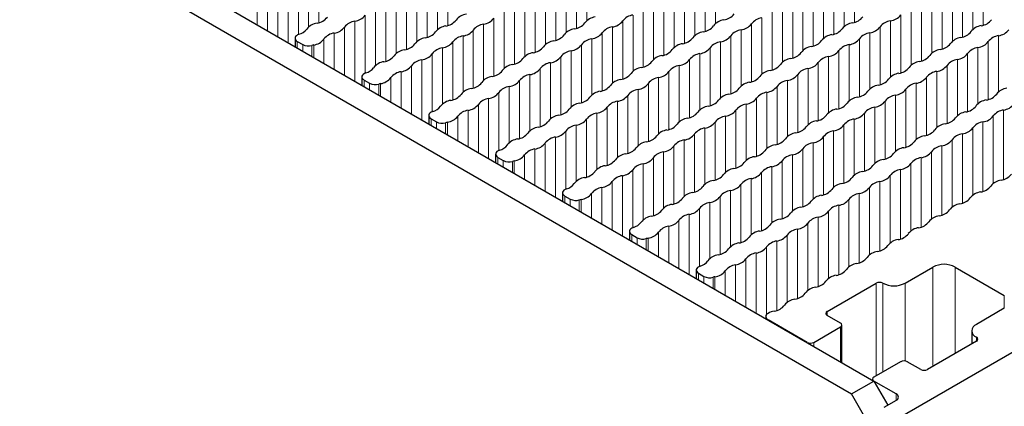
# Paper-space layout 'Blatt2' of a CAD drawing. Header units: millimetres. Extents: x 5 to 418, y 2 to 292.
# Tile 61 of 76: x 252.79 to 277.78, y 202.5 to 212.3. Entities that reach past the tile are written whole.
import ezdxf

# ---------------------------------------------------------------- set-up
doc = ezdxf.new("R2010")
doc.units = ezdxf.units.MM

psp = doc.layouts.new('Blatt2')

# ---------------------------------------------------------------- linework, layer by layer
at = {"color": 7, "linetype": 'Continuous', "lineweight": 25}
for p, q in [((234.87, 225.997), (274.468, 203.138)), ((234.304, 225.671), (273.902, 202.811)), ((259.778, 211.829), (259.778, 211.618)), ((259.836, 211.748), (259.973, 211.669)), ((261.475, 210.85), (261.475, 210.639)), ((261.533, 210.768), (261.67, 210.689)), ((263.172, 209.87), (263.172, 209.659)), ((263.23, 209.788), (263.367, 209.709)), ((264.869, 208.89), (264.869, 208.679)), ((264.927, 208.809), (265.064, 208.73)), ((266.566, 207.911), (266.566, 207.7)), ((266.624, 207.829), (266.761, 207.75)), ((268.263, 206.931), (268.263, 206.72)), ((268.322, 206.849), (268.459, 206.77)), ((269.96, 205.951), (269.96, 205.74)), ((275.26, 205.62), (275.967, 206.028)), ((276.533, 206.028), (277.777, 205.309)), ((270.019, 205.87), (270.156, 205.791)), ((273.28, 204.901), (274.525, 205.62)), ((277.777, 204.983), (277.07, 204.575)), ((271.722, 204.771), (271.722, 204.723)), ((272.771, 204.117), (271.781, 204.689)), ((273.619, 204.607), (273.28, 204.803)), ((272.941, 204.117), (273.619, 204.509)), ((273.655, 203.607), (273.655, 204.558)), ((276.953, 204.411), (276.953, 204.083)), ((278.711, 204.281), (275.147, 202.223)), ((277.07, 204.15), (275.826, 203.432)), ((275.147, 203.628), (274.468, 203.236)), ((275.656, 203.432), (275.316, 203.628)), ((273.902, 202.811), (274.468, 203.138)), ((274.433, 203.187), (274.433, 203.158)), ((275.034, 202.811), (274.468, 203.138)), ((274.468, 203.138), (274.821, 202.525)), ((274.468, 201.831), (273.902, 202.811)), ((275.034, 202.648), (274.723, 202.468))]:
    psp.add_line(p, q, dxfattribs=at)
at = {"color": 7, "linetype": 'Continuous', "lineweight": 18}
for p, q in [((260.386, 213.696), (260.386, 212.227)), ((267.181, 213.7), (267.181, 212.274)), ((273.977, 213.704), (273.977, 212.235)), ((277.243, 213.631), (277.243, 212.161)), ((259.863, 213.394), (259.863, 211.924)), ((260.124, 213.545), (260.124, 212.119)), ((263.391, 213.471), (263.391, 212.045)), ((263.653, 213.622), (263.653, 212.153)), ((266.658, 213.398), (266.658, 211.972)), ((266.92, 213.549), (266.92, 212.08)), ((270.186, 213.475), (270.186, 212.006)), ((270.448, 213.627), (270.448, 212.201)), ((273.453, 213.402), (273.453, 211.933)), ((273.715, 213.553), (273.715, 212.127)), ((276.982, 213.48), (276.982, 212.054)), ((259.601, 213.243), (259.601, 211.72)), ((262.868, 213.169), (262.868, 211.743)), ((263.13, 213.32), (263.13, 211.851)), ((266.396, 213.247), (266.396, 211.778)), ((269.663, 213.173), (269.663, 211.704)), ((269.925, 213.324), (269.925, 211.898)), ((273.192, 213.251), (273.192, 211.825)), ((276.459, 213.178), (276.459, 211.752)), ((276.72, 213.329), (276.72, 211.859)), ((259.078, 212.941), (259.078, 212.022)), ((259.339, 213.092), (259.339, 211.871)), ((262.606, 213.018), (262.606, 211.549)), ((265.873, 212.945), (265.873, 211.476)), ((266.135, 213.096), (266.135, 211.67)), ((269.402, 213.022), (269.402, 211.596)), ((272.668, 212.949), (272.668, 211.523)), ((272.93, 213.1), (272.93, 211.631)), ((276.197, 213.026), (276.197, 211.557)), ((258.816, 212.79), (258.816, 212.173)), ((262.083, 212.716), (262.083, 211.247)), ((262.345, 212.867), (262.345, 211.441)), ((265.35, 212.643), (265.35, 211.174)), ((265.612, 212.794), (265.612, 211.368)), ((268.878, 212.72), (268.878, 211.294)), ((269.14, 212.871), (269.14, 211.402)), ((272.145, 212.647), (272.145, 211.221)), ((272.407, 212.798), (272.407, 211.329)), ((275.674, 212.724), (275.674, 211.255)), ((275.935, 212.875), (275.935, 211.449)), ((261.56, 212.414), (261.56, 210.944)), ((261.821, 212.565), (261.821, 211.139)), ((265.088, 212.492), (265.088, 211.066)), ((268.355, 212.418), (268.355, 210.992)), ((268.617, 212.569), (268.617, 211.1)), ((271.884, 212.496), (271.884, 211.027)), ((275.15, 212.422), (275.15, 210.953)), ((275.412, 212.573), (275.412, 211.147)), ((261.298, 212.263), (261.298, 210.741)), ((264.565, 212.19), (264.565, 210.764)), ((264.827, 212.341), (264.827, 210.872)), ((268.093, 212.267), (268.093, 210.798)), ((271.36, 212.194), (271.36, 210.725)), ((271.622, 212.345), (271.622, 210.919)), ((274.889, 212.271), (274.889, 210.845)), ((260.775, 211.961), (260.775, 211.043)), ((261.037, 212.112), (261.037, 210.892)), ((264.042, 211.888), (264.042, 210.462)), ((264.303, 212.039), (264.303, 210.569)), ((267.57, 211.965), (267.57, 210.496)), ((267.832, 212.116), (267.832, 210.69)), ((270.837, 211.892), (270.837, 210.423)), ((271.099, 212.043), (271.099, 210.617)), ((274.365, 211.969), (274.365, 210.543)), ((274.627, 212.12), (274.627, 210.651)), ((277.632, 211.896), (277.632, 210.47)), ((259.836, 211.748), (259.836, 211.584)), ((259.973, 211.669), (259.973, 211.505)), ((260.205, 211.647), (260.205, 211.372)), ((260.252, 211.659), (260.252, 211.345)), ((260.513, 211.81), (260.513, 211.194)), ((263.78, 211.737), (263.78, 210.267)), ((267.047, 211.663), (267.047, 210.194)), ((267.309, 211.814), (267.309, 210.388)), ((270.575, 211.741), (270.575, 210.315)), ((273.842, 211.667), (273.842, 210.241)), ((274.104, 211.818), (274.104, 210.349)), ((277.371, 211.745), (277.371, 210.276)), ((263.257, 211.434), (263.257, 209.964)), ((263.518, 211.586), (263.518, 210.16)), ((266.785, 211.512), (266.785, 210.086)), ((270.052, 211.439), (270.052, 210.013)), ((270.314, 211.59), (270.314, 210.12)), ((273.581, 211.516), (273.581, 210.047)), ((276.847, 211.443), (276.847, 209.974)), ((277.109, 211.594), (277.109, 210.168)), ((262.734, 211.132), (262.734, 209.912)), ((262.995, 211.283), (262.995, 209.761)), ((266.262, 211.21), (266.262, 209.784)), ((266.524, 211.361), (266.524, 209.892)), ((269.529, 211.136), (269.529, 209.711)), ((269.791, 211.288), (269.791, 209.818)), ((273.057, 211.214), (273.057, 209.745)), ((273.319, 211.365), (273.319, 209.939)), ((276.324, 211.141), (276.324, 209.671)), ((276.586, 211.292), (276.586, 209.866)), ((262.472, 210.981), (262.472, 210.063)), ((265.739, 210.908), (265.739, 209.482)), ((266, 211.059), (266, 209.59)), ((269.267, 210.985), (269.267, 209.516)), ((272.534, 210.912), (272.534, 209.443)), ((272.796, 211.063), (272.796, 209.637)), ((276.063, 210.99), (276.063, 209.564)), ((261.533, 210.768), (261.533, 210.605)), ((261.67, 210.689), (261.67, 210.526)), ((261.902, 210.668), (261.902, 210.392)), ((261.949, 210.679), (261.949, 210.365)), ((262.21, 210.83), (262.21, 210.214)), ((265.477, 210.757), (265.477, 209.288)), ((268.744, 210.683), (268.744, 209.214)), ((269.006, 210.834), (269.006, 209.408)), ((272.272, 210.761), (272.272, 209.335)), ((275.539, 210.687), (275.539, 209.261)), ((275.801, 210.838), (275.801, 209.369)), ((264.954, 210.455), (264.954, 208.985)), ((265.216, 210.606), (265.216, 209.18)), ((268.221, 210.381), (268.221, 208.912)), ((268.482, 210.532), (268.482, 209.106)), ((271.749, 210.459), (271.749, 209.033)), ((272.011, 210.61), (272.011, 209.141)), ((275.016, 210.385), (275.016, 208.959)), ((275.278, 210.536), (275.278, 209.067)), ((264.431, 210.153), (264.431, 208.932)), ((264.692, 210.304), (264.692, 208.781)), ((267.959, 210.23), (267.959, 208.804)), ((271.226, 210.157), (271.226, 208.731)), ((271.488, 210.308), (271.488, 208.839)), ((274.754, 210.234), (274.754, 208.765)), ((264.169, 210.002), (264.169, 209.083)), ((267.436, 209.928), (267.436, 208.502)), ((267.697, 210.079), (267.697, 208.61)), ((270.964, 210.006), (270.964, 208.537)), ((274.231, 209.932), (274.231, 208.463)), ((274.493, 210.083), (274.493, 208.657)), ((277.76, 210.01), (277.76, 208.251)), ((263.23, 209.788), (263.23, 209.625)), ((263.367, 209.709), (263.367, 209.546)), ((263.599, 209.688), (263.599, 209.412)), ((263.646, 209.7), (263.646, 209.385)), ((263.907, 209.851), (263.907, 209.234)), ((267.174, 209.777), (267.174, 208.308)), ((270.441, 209.704), (270.441, 208.235)), ((270.703, 209.855), (270.703, 208.429)), ((273.708, 209.63), (273.708, 208.161)), ((273.97, 209.781), (273.97, 208.355)), ((277.236, 209.708), (277.236, 207.949)), ((277.498, 209.859), (277.498, 208.149)), ((266.651, 209.475), (266.651, 208.005)), ((266.913, 209.626), (266.913, 208.2)), ((269.918, 209.402), (269.918, 207.932)), ((270.179, 209.553), (270.179, 208.127)), ((273.446, 209.479), (273.446, 208.053)), ((276.713, 209.406), (276.713, 207.646)), ((276.975, 209.557), (276.975, 207.847)), ((266.128, 209.173), (266.128, 207.952)), ((266.389, 209.324), (266.389, 207.801)), ((269.656, 209.251), (269.656, 207.825)), ((272.923, 209.177), (272.923, 207.751)), ((273.185, 209.328), (273.185, 207.859)), ((276.451, 209.255), (276.451, 207.545)), ((265.866, 209.022), (265.866, 208.104)), ((269.133, 208.949), (269.133, 207.523)), ((269.395, 209.1), (269.395, 207.63)), ((272.661, 209.026), (272.661, 207.557)), ((275.928, 208.953), (275.928, 207.243)), ((276.19, 209.104), (276.19, 207.344)), ((264.927, 208.809), (264.927, 208.645)), ((265.064, 208.73), (265.064, 208.566)), ((265.296, 208.708), (265.296, 208.433)), ((265.343, 208.72), (265.343, 208.406)), ((265.604, 208.871), (265.604, 208.255)), ((268.61, 208.646), (268.61, 207.22)), ((268.871, 208.797), (268.871, 207.328)), ((272.138, 208.724), (272.138, 207.255)), ((272.4, 208.875), (272.4, 207.449)), ((275.405, 208.651), (275.405, 206.941)), ((275.667, 208.802), (275.667, 207.042)), ((268.348, 208.495), (268.348, 207.025)), ((271.615, 208.422), (271.615, 206.953)), ((271.876, 208.573), (271.876, 207.147)), ((275.143, 208.499), (275.143, 206.74)), ((267.825, 208.193), (267.825, 206.973)), ((268.086, 208.344), (268.086, 206.822)), ((271.353, 208.271), (271.353, 206.845)), ((274.62, 208.197), (274.62, 206.438)), ((274.882, 208.348), (274.882, 206.639)), ((267.301, 207.891), (267.301, 207.275)), ((267.563, 208.042), (267.563, 207.124)), ((270.83, 207.969), (270.83, 206.543)), ((271.092, 208.12), (271.092, 206.651)), ((274.097, 207.895), (274.097, 206.136)), ((274.358, 208.046), (274.358, 206.337)), ((266.624, 207.829), (266.624, 207.666)), ((266.761, 207.75), (266.761, 207.587)), ((266.993, 207.728), (266.993, 207.453)), ((267.04, 207.74), (267.04, 207.426)), ((270.307, 207.667), (270.307, 206.241)), ((270.568, 207.818), (270.568, 206.349)), ((273.835, 207.744), (273.835, 206.035)), ((270.045, 207.516), (270.045, 206.046)), ((273.312, 207.442), (273.312, 205.733)), ((273.574, 207.593), (273.574, 205.834)), ((269.522, 207.214), (269.522, 205.993)), ((269.783, 207.365), (269.783, 205.842)), ((272.789, 207.14), (272.789, 205.431)), ((273.05, 207.291), (273.05, 205.532)), ((268.999, 206.912), (268.999, 206.295)), ((269.26, 207.063), (269.26, 206.144)), ((272.527, 206.989), (272.527, 205.23)), ((268.322, 206.849), (268.322, 206.686)), ((268.459, 206.77), (268.459, 206.607)), ((268.69, 206.749), (268.69, 206.473)), ((268.737, 206.761), (268.737, 206.446)), ((272.004, 206.687), (272.004, 204.928)), ((272.265, 206.838), (272.265, 205.129)), ((271.48, 206.385), (271.48, 204.862)), ((271.742, 206.536), (271.742, 204.821)), ((271.219, 206.234), (271.219, 205.013)), ((270.696, 205.932), (270.696, 205.315)), ((270.957, 206.083), (270.957, 205.164)), ((275.967, 206.028), (275.967, 203.513)), ((276.533, 206.028), (276.533, 203.84)), ((270.019, 205.87), (270.019, 205.706)), ((270.156, 205.791), (270.156, 205.627)), ((270.387, 205.769), (270.387, 205.494)), ((270.434, 205.781), (270.434, 205.467)), ((274.525, 205.62), (274.525, 203.269)), ((274.694, 205.62), (274.694, 203.366)), ((275.26, 205.62), (275.26, 203.646)), ((277.777, 205.309), (277.777, 204.983)), ((273.28, 204.901), (273.28, 204.803)), ((273.619, 204.509), (273.619, 203.628)), ((277.07, 204.248), (277.07, 204.15)), ((272.941, 204.117), (272.941, 204.019)), ((275.034, 202.648), (275.034, 202.811))]:
    psp.add_line(p, q, dxfattribs=at)
at = {"color": 7, "linetype": 'Continuous', "lineweight": 25, "flags": 128}
for points in [[(259.879, 211.93), (259.842, 211.914), (259.812, 211.894), (259.791, 211.871), (259.779, 211.845), (259.779, 211.818), (259.788, 211.792), (259.808, 211.768), (259.836, 211.748)], [(261.576, 210.95), (261.539, 210.934), (261.509, 210.914), (261.488, 210.891), (261.477, 210.865), (261.476, 210.839), (261.485, 210.813), (261.505, 210.789), (261.533, 210.768)], [(263.273, 209.97), (263.236, 209.955), (263.206, 209.935), (263.185, 209.911), (263.174, 209.885), (263.173, 209.859), (263.182, 209.833), (263.202, 209.809), (263.23, 209.788)], [(264.97, 208.991), (264.933, 208.975), (264.903, 208.955), (264.882, 208.931), (264.871, 208.906), (264.87, 208.879), (264.879, 208.853), (264.899, 208.829), (264.927, 208.809)], [(266.667, 208.011), (266.63, 207.995), (266.6, 207.975), (266.579, 207.952), (266.568, 207.926), (266.567, 207.9), (266.576, 207.874), (266.596, 207.85), (266.624, 207.829)], [(268.364, 207.031), (268.327, 207.016), (268.297, 206.996), (268.276, 206.972), (268.265, 206.946), (268.264, 206.92), (268.273, 206.894), (268.293, 206.87), (268.322, 206.849)], [(270.061, 206.052), (270.024, 206.036), (269.994, 206.016), (269.973, 205.992), (269.962, 205.967), (269.961, 205.94), (269.971, 205.914), (269.99, 205.89), (270.019, 205.87)]]:
    psp.add_lwpolyline(points, dxfattribs=at)
at = {"color": 7, "linetype": 'Continuous', "lineweight": 25}
for centre, radius, start, end in [((261.241, 212.665), 0.406, 278.1317, 321.8629), ((264.184, 212.041), 0.406, 98.1317, 141.8629), ((268.412, 212.017), 0.406, 98.1317, 141.8629), ((270.603, 212.697), 0.406, 278.1317, 321.8629), ((274.831, 212.673), 0.406, 278.1317, 321.8629), ((260.394, 211.813), 0.406, 98.1317, 141.8629), ((260.279, 212.616), 0.406, 278.1317, 321.8629), ((261.356, 211.862), 0.406, 98.1317, 141.8629), ((263.661, 211.739), 0.406, 98.1317, 141.8629), ((263.546, 212.542), 0.406, 278.1317, 321.8629), ((264.622, 211.788), 0.406, 98.1317, 141.8629), ((264.508, 212.591), 0.406, 278.1317, 321.8629), ((266.813, 212.469), 0.406, 278.1317, 321.8629), ((267.451, 211.968), 0.406, 98.1317, 141.8629), ((267.774, 212.518), 0.406, 278.1317, 321.8629), ((270.079, 212.395), 0.406, 278.1317, 321.8629), ((270.717, 211.894), 0.406, 98.1317, 141.8629), ((271.041, 212.444), 0.406, 278.1317, 321.8629), ((271.679, 211.943), 0.406, 98.1317, 141.8629), ((273.984, 211.821), 0.406, 98.1317, 141.8629), ((273.87, 212.624), 0.406, 278.1317, 321.8629), ((274.946, 211.87), 0.406, 98.1317, 141.8629), ((277.251, 211.747), 0.406, 98.1317, 141.8629), ((277.136, 212.55), 0.406, 278.1317, 321.8629), ((259.785, 212.278), 0.361, 285.1044, 323.4388), ((260.832, 211.56), 0.406, 98.1317, 141.8629), ((260.718, 212.363), 0.406, 278.1317, 321.8629), ((263.023, 212.24), 0.406, 278.1317, 321.8629), ((264.099, 211.486), 0.406, 98.1317, 141.8629), ((263.984, 212.289), 0.406, 278.1317, 321.8629), ((266.289, 212.167), 0.406, 278.1317, 321.8629), ((266.927, 211.666), 0.406, 98.1317, 141.8629), ((267.251, 212.216), 0.406, 278.1317, 321.8629), ((267.889, 211.715), 0.406, 98.1317, 141.8629), ((270.194, 211.592), 0.406, 98.1317, 141.8629), ((270.518, 212.142), 0.406, 278.1317, 321.8629), ((271.156, 211.641), 0.406, 98.1317, 141.8629), ((273.461, 211.519), 0.406, 98.1317, 141.8629), ((273.346, 212.322), 0.406, 278.1317, 321.8629), ((274.423, 211.568), 0.406, 98.1317, 141.8629), ((274.308, 212.371), 0.406, 278.1317, 321.8629), ((276.613, 212.248), 0.406, 278.1317, 321.8629), ((277.69, 211.494), 0.406, 98.1317, 141.8629), ((277.575, 212.297), 0.406, 278.1317, 321.8629), ((260.116, 211.948), 0.313, 242.9191, 286.5092), ((260.385, 211.029), 0.644, 101.9191, 106.2152), ((260.194, 212.06), 0.406, 278.1317, 321.8629), ((262.499, 211.938), 0.406, 278.1317, 321.8629), ((263.137, 211.437), 0.406, 98.1317, 141.8629), ((263.461, 211.987), 0.406, 278.1317, 321.8629), ((266.404, 211.364), 0.406, 98.1317, 141.8629), ((266.728, 211.914), 0.406, 278.1317, 321.8629), ((267.366, 211.413), 0.406, 98.1317, 141.8629), ((269.671, 211.29), 0.406, 98.1317, 141.8629), ((269.556, 212.093), 0.406, 278.1317, 321.8629), ((270.633, 211.339), 0.406, 98.1317, 141.8629), ((272.823, 212.02), 0.406, 278.1317, 321.8629), ((273.9, 211.266), 0.406, 98.1317, 141.8629), ((273.785, 212.069), 0.406, 278.1317, 321.8629), ((276.09, 211.946), 0.406, 278.1317, 321.8629), ((276.728, 211.445), 0.406, 98.1317, 141.8629), ((277.052, 211.995), 0.406, 278.1317, 321.8629), ((261.976, 211.636), 0.406, 278.1317, 321.8629), ((262.614, 211.135), 0.406, 98.1317, 141.8629), ((262.938, 211.685), 0.406, 278.1317, 321.8629), ((263.576, 211.184), 0.406, 98.1317, 141.8629), ((265.881, 211.062), 0.406, 98.1317, 141.8629), ((265.766, 211.865), 0.406, 278.1317, 321.8629), ((266.843, 211.111), 0.406, 98.1317, 141.8629), ((269.148, 210.988), 0.406, 98.1317, 141.8629), ((269.033, 211.791), 0.406, 278.1317, 321.8629), ((270.11, 211.037), 0.406, 98.1317, 141.8629), ((269.995, 211.84), 0.406, 278.1317, 321.8629), ((272.3, 211.718), 0.406, 278.1317, 321.8629), ((272.938, 211.217), 0.406, 98.1317, 141.8629), ((273.262, 211.767), 0.406, 278.1317, 321.8629), ((275.567, 211.644), 0.406, 278.1317, 321.8629), ((276.205, 211.143), 0.406, 98.1317, 141.8629), ((276.528, 211.693), 0.406, 278.1317, 321.8629), ((277.166, 211.192), 0.406, 98.1317, 141.8629), ((262.091, 210.833), 0.406, 98.1317, 141.8629), ((262.415, 211.383), 0.406, 278.1317, 321.8629), ((263.053, 210.882), 0.406, 98.1317, 141.8629), ((265.358, 210.76), 0.406, 98.1317, 141.8629), ((265.243, 211.563), 0.406, 278.1317, 321.8629), ((266.319, 210.808), 0.406, 98.1317, 141.8629), ((266.205, 211.611), 0.406, 278.1317, 321.8629), ((268.51, 211.489), 0.406, 278.1317, 321.8629), ((269.586, 210.735), 0.406, 98.1317, 141.8629), ((269.472, 211.538), 0.406, 278.1317, 321.8629), ((271.777, 211.416), 0.406, 278.1317, 321.8629), ((272.415, 210.915), 0.406, 98.1317, 141.8629), ((272.738, 211.465), 0.406, 278.1317, 321.8629), ((273.376, 210.964), 0.406, 98.1317, 141.8629), ((275.681, 210.841), 0.406, 98.1317, 141.8629), ((276.005, 211.391), 0.406, 278.1317, 321.8629), ((276.643, 210.89), 0.406, 98.1317, 141.8629), ((261.482, 211.298), 0.361, 285.1044, 323.4388), ((262.529, 210.58), 0.406, 98.1317, 141.8629), ((264.72, 211.26), 0.406, 278.1317, 321.8629), ((265.796, 210.506), 0.406, 98.1317, 141.8629), ((265.681, 211.309), 0.406, 278.1317, 321.8629), ((267.986, 211.187), 0.406, 278.1317, 321.8629), ((268.624, 210.686), 0.406, 98.1317, 141.8629), ((268.948, 211.236), 0.406, 278.1317, 321.8629), ((271.891, 210.613), 0.406, 98.1317, 141.8629), ((272.215, 211.162), 0.406, 278.1317, 321.8629), ((272.853, 210.662), 0.406, 98.1317, 141.8629), ((275.158, 210.539), 0.406, 98.1317, 141.8629), ((275.043, 211.342), 0.406, 278.1317, 321.8629), ((276.12, 210.588), 0.406, 98.1317, 141.8629), ((261.813, 210.968), 0.313, 242.9191, 286.5092), ((262.082, 210.049), 0.644, 101.9191, 106.2152), ((261.891, 211.081), 0.406, 278.1317, 321.8629), ((264.196, 210.958), 0.406, 278.1317, 321.8629), ((264.834, 210.458), 0.406, 98.1317, 141.8629), ((265.158, 211.007), 0.406, 278.1317, 321.8629), ((267.463, 210.885), 0.406, 278.1317, 321.8629), ((268.101, 210.384), 0.406, 98.1317, 141.8629), ((268.425, 210.934), 0.406, 278.1317, 321.8629), ((269.063, 210.433), 0.406, 98.1317, 141.8629), ((271.368, 210.311), 0.406, 98.1317, 141.8629), ((271.253, 211.114), 0.406, 278.1317, 321.8629), ((272.33, 210.359), 0.406, 98.1317, 141.8629), ((274.635, 210.237), 0.406, 98.1317, 141.8629), ((274.52, 211.04), 0.406, 278.1317, 321.8629), ((275.597, 210.286), 0.406, 98.1317, 141.8629), ((275.482, 211.089), 0.406, 278.1317, 321.8629), ((263.673, 210.656), 0.406, 278.1317, 321.8629), ((264.311, 210.155), 0.406, 98.1317, 141.8629), ((264.635, 210.705), 0.406, 278.1317, 321.8629), ((265.273, 210.204), 0.406, 98.1317, 141.8629), ((267.578, 210.082), 0.406, 98.1317, 141.8629), ((267.902, 210.632), 0.406, 278.1317, 321.8629), ((268.54, 210.131), 0.406, 98.1317, 141.8629), ((270.845, 210.008), 0.406, 98.1317, 141.8629), ((270.73, 210.811), 0.406, 278.1317, 321.8629), ((271.807, 210.057), 0.406, 98.1317, 141.8629), ((271.692, 210.86), 0.406, 278.1317, 321.8629), ((273.997, 210.738), 0.406, 278.1317, 321.8629), ((275.073, 209.984), 0.406, 98.1317, 141.8629), ((274.959, 210.787), 0.406, 278.1317, 321.8629), ((277.264, 210.665), 0.406, 278.1317, 321.8629), ((277.902, 210.164), 0.406, 98.1317, 141.8629), ((263.788, 209.853), 0.406, 98.1317, 141.8629), ((264.112, 210.403), 0.406, 278.1317, 321.8629), ((264.75, 209.902), 0.406, 98.1317, 141.8629), ((267.055, 209.78), 0.406, 98.1317, 141.8629), ((266.94, 210.583), 0.406, 278.1317, 321.8629), ((268.016, 209.829), 0.406, 98.1317, 141.8629), ((270.207, 210.509), 0.406, 278.1317, 321.8629), ((271.283, 209.755), 0.406, 98.1317, 141.8629), ((271.169, 210.558), 0.406, 278.1317, 321.8629), ((273.474, 210.436), 0.406, 278.1317, 321.8629), ((274.112, 209.935), 0.406, 98.1317, 141.8629), ((274.435, 210.485), 0.406, 278.1317, 321.8629), ((277.378, 209.862), 0.406, 98.1317, 141.8629), ((277.702, 210.411), 0.406, 278.1317, 321.8629), ((263.179, 210.319), 0.361, 285.1044, 323.4388), ((264.226, 209.6), 0.406, 98.1317, 141.8629), ((266.417, 210.281), 0.406, 278.1317, 321.8629), ((267.493, 209.527), 0.406, 98.1317, 141.8629), ((267.378, 210.33), 0.406, 278.1317, 321.8629), ((269.683, 210.207), 0.406, 278.1317, 321.8629), ((270.321, 209.706), 0.406, 98.1317, 141.8629), ((270.645, 210.256), 0.406, 278.1317, 321.8629), ((272.95, 210.134), 0.406, 278.1317, 321.8629), ((273.588, 209.633), 0.406, 98.1317, 141.8629), ((273.912, 210.183), 0.406, 278.1317, 321.8629), ((274.55, 209.682), 0.406, 98.1317, 141.8629), ((276.855, 209.559), 0.406, 98.1317, 141.8629), ((276.74, 210.362), 0.406, 278.1317, 321.8629), ((277.817, 209.608), 0.406, 98.1317, 141.8629), ((263.51, 209.988), 0.313, 242.9191, 286.5092), ((263.779, 209.069), 0.644, 101.9191, 106.2152), ((263.588, 210.101), 0.406, 278.1317, 321.8629), ((265.893, 209.979), 0.406, 278.1317, 321.8629), ((266.531, 209.478), 0.406, 98.1317, 141.8629), ((266.855, 210.028), 0.406, 278.1317, 321.8629), ((269.16, 209.905), 0.406, 278.1317, 321.8629), ((269.798, 209.404), 0.406, 98.1317, 141.8629), ((270.122, 209.954), 0.406, 278.1317, 321.8629), ((270.76, 209.453), 0.406, 98.1317, 141.8629), ((273.065, 209.331), 0.406, 98.1317, 141.8629), ((273.389, 209.881), 0.406, 278.1317, 321.8629), ((274.027, 209.38), 0.406, 98.1317, 141.8629), ((276.332, 209.257), 0.406, 98.1317, 141.8629), ((276.217, 210.06), 0.406, 278.1317, 321.8629), ((277.294, 209.306), 0.406, 98.1317, 141.8629), ((277.179, 210.109), 0.406, 278.1317, 321.8629), ((265.37, 209.677), 0.406, 278.1317, 321.8629), ((266.008, 209.176), 0.406, 98.1317, 141.8629), ((266.332, 209.726), 0.406, 278.1317, 321.8629), ((266.97, 209.225), 0.406, 98.1317, 141.8629), ((269.275, 209.102), 0.406, 98.1317, 141.8629), ((269.599, 209.652), 0.406, 278.1317, 321.8629), ((270.237, 209.151), 0.406, 98.1317, 141.8629), ((272.542, 209.029), 0.406, 98.1317, 141.8629), ((272.427, 209.832), 0.406, 278.1317, 321.8629), ((273.504, 209.078), 0.406, 98.1317, 141.8629), ((275.694, 209.758), 0.406, 278.1317, 321.8629), ((276.77, 209.004), 0.406, 98.1317, 141.8629), ((276.656, 209.807), 0.406, 278.1317, 321.8629), ((265.485, 208.874), 0.406, 98.1317, 141.8629), ((265.809, 209.423), 0.406, 278.1317, 321.8629), ((266.447, 208.923), 0.406, 98.1317, 141.8629), ((268.752, 208.8), 0.406, 98.1317, 141.8629), ((268.637, 209.603), 0.406, 278.1317, 321.8629), ((269.714, 208.849), 0.406, 98.1317, 141.8629), ((271.904, 209.53), 0.406, 278.1317, 321.8629), ((272.98, 208.776), 0.406, 98.1317, 141.8629), ((272.866, 209.579), 0.406, 278.1317, 321.8629), ((275.171, 209.456), 0.406, 278.1317, 321.8629), ((275.809, 208.955), 0.406, 98.1317, 141.8629), ((276.132, 209.505), 0.406, 278.1317, 321.8629), ((264.876, 209.339), 0.361, 285.1044, 323.4388), ((265.923, 208.62), 0.406, 98.1317, 141.8629), ((268.228, 208.498), 0.406, 98.1317, 141.8629), ((268.114, 209.301), 0.406, 278.1317, 321.8629), ((269.19, 208.547), 0.406, 98.1317, 141.8629), ((269.076, 209.35), 0.406, 278.1317, 321.8629), ((271.381, 209.228), 0.406, 278.1317, 321.8629), ((272.019, 208.727), 0.406, 98.1317, 141.8629), ((272.342, 209.277), 0.406, 278.1317, 321.8629), ((274.647, 209.154), 0.406, 278.1317, 321.8629), ((275.285, 208.653), 0.406, 98.1317, 141.8629), ((275.609, 209.203), 0.406, 278.1317, 321.8629), ((276.247, 208.702), 0.406, 98.1317, 141.8629), ((265.207, 209.008), 0.313, 242.9191, 286.5092), ((265.476, 208.09), 0.644, 101.9191, 106.2152), ((265.285, 209.121), 0.406, 278.1317, 321.8629), ((267.59, 208.999), 0.406, 278.1317, 321.8629), ((268.667, 208.245), 0.406, 98.1317, 141.8629), ((268.552, 209.048), 0.406, 278.1317, 321.8629), ((270.857, 208.926), 0.406, 278.1317, 321.8629), ((271.495, 208.425), 0.406, 98.1317, 141.8629), ((271.819, 208.974), 0.406, 278.1317, 321.8629), ((272.457, 208.474), 0.406, 98.1317, 141.8629), ((274.762, 208.351), 0.406, 98.1317, 141.8629), ((275.086, 208.901), 0.406, 278.1317, 321.8629), ((275.724, 208.4), 0.406, 98.1317, 141.8629), ((267.067, 208.697), 0.406, 278.1317, 321.8629), ((267.705, 208.196), 0.406, 98.1317, 141.8629), ((268.029, 208.746), 0.406, 278.1317, 321.8629), ((270.972, 208.123), 0.406, 98.1317, 141.8629), ((271.296, 208.672), 0.406, 278.1317, 321.8629), ((271.934, 208.171), 0.406, 98.1317, 141.8629), ((274.239, 208.049), 0.406, 98.1317, 141.8629), ((274.124, 208.852), 0.406, 278.1317, 321.8629), ((275.201, 208.098), 0.406, 98.1317, 141.8629), ((277.639, 208.635), 0.406, 278.1317, 321.8629), ((266.573, 208.359), 0.361, 285.1044, 323.4388), ((267.182, 207.894), 0.406, 98.1317, 141.8629), ((267.506, 208.444), 0.406, 278.1317, 321.8629), ((268.144, 207.943), 0.406, 98.1317, 141.8629), ((270.449, 207.821), 0.406, 98.1317, 141.8629), ((270.334, 208.623), 0.406, 278.1317, 321.8629), ((271.411, 207.869), 0.406, 98.1317, 141.8629), ((273.716, 207.747), 0.406, 98.1317, 141.8629), ((273.601, 208.55), 0.406, 278.1317, 321.8629), ((274.677, 207.796), 0.406, 98.1317, 141.8629), ((274.563, 208.599), 0.406, 278.1317, 321.8629), ((277.754, 207.832), 0.406, 98.1317, 141.8629), ((266.982, 208.142), 0.406, 278.1317, 321.8629), ((267.62, 207.641), 0.406, 98.1317, 141.8629), ((269.926, 207.518), 0.406, 98.1317, 141.8629), ((269.811, 208.321), 0.406, 278.1317, 321.8629), ((270.887, 207.567), 0.406, 98.1317, 141.8629), ((270.773, 208.37), 0.406, 278.1317, 321.8629), ((273.078, 208.248), 0.406, 278.1317, 321.8629), ((274.154, 207.494), 0.406, 98.1317, 141.8629), ((274.039, 208.297), 0.406, 278.1317, 321.8629), ((277.231, 207.53), 0.406, 98.1317, 141.8629), ((277.116, 208.333), 0.406, 278.1317, 321.8629), ((266.904, 208.029), 0.313, 242.9191, 286.5092), ((267.173, 207.11), 0.644, 101.9191, 106.2152), ((269.288, 208.019), 0.406, 278.1317, 321.8629), ((270.364, 207.265), 0.406, 98.1317, 141.8629), ((270.249, 208.068), 0.406, 278.1317, 321.8629), ((272.554, 207.946), 0.406, 278.1317, 321.8629), ((273.192, 207.445), 0.406, 98.1317, 141.8629), ((273.516, 207.995), 0.406, 278.1317, 321.8629), ((276.593, 208.031), 0.406, 278.1317, 321.8629), ((268.764, 207.717), 0.406, 278.1317, 321.8629), ((269.402, 207.216), 0.406, 98.1317, 141.8629), ((269.726, 207.766), 0.406, 278.1317, 321.8629), ((272.031, 207.644), 0.406, 278.1317, 321.8629), ((272.669, 207.143), 0.406, 98.1317, 141.8629), ((272.993, 207.693), 0.406, 278.1317, 321.8629), ((273.631, 207.192), 0.406, 98.1317, 141.8629), ((276.069, 207.729), 0.406, 278.1317, 321.8629), ((276.707, 207.228), 0.406, 98.1317, 141.8629), ((268.27, 207.38), 0.361, 285.1044, 323.4388), ((268.879, 206.914), 0.406, 98.1317, 141.8629), ((269.203, 207.464), 0.406, 278.1317, 321.8629), ((269.841, 206.963), 0.406, 98.1317, 141.8629), ((272.146, 206.841), 0.406, 98.1317, 141.8629), ((272.47, 207.391), 0.406, 278.1317, 321.8629), ((273.108, 206.89), 0.406, 98.1317, 141.8629), ((275.546, 207.427), 0.406, 278.1317, 321.8629), ((276.184, 206.926), 0.406, 98.1317, 141.8629), ((268.68, 207.162), 0.406, 278.1317, 321.8629), ((269.318, 206.661), 0.406, 98.1317, 141.8629), ((271.623, 206.539), 0.406, 98.1317, 141.8629), ((271.508, 207.342), 0.406, 278.1317, 321.8629), ((272.584, 206.588), 0.406, 98.1317, 141.8629), ((275.661, 206.624), 0.406, 98.1317, 141.8629), ((268.601, 207.049), 0.313, 242.9191, 286.5092), ((268.87, 206.13), 0.644, 101.9191, 106.2152), ((271.099, 206.237), 0.406, 98.1317, 141.8629), ((270.985, 207.04), 0.406, 278.1317, 321.8629), ((272.061, 206.286), 0.406, 98.1317, 141.8629), ((271.946, 207.089), 0.406, 278.1317, 321.8629), ((275.138, 206.322), 0.406, 98.1317, 141.8629), ((275.023, 207.125), 0.406, 278.1317, 321.8629), ((270.461, 206.738), 0.406, 278.1317, 321.8629), ((271.538, 205.983), 0.406, 98.1317, 141.8629), ((271.423, 206.786), 0.406, 278.1317, 321.8629), ((274.614, 206.02), 0.406, 98.1317, 141.8629), ((274.5, 206.823), 0.406, 278.1317, 321.8629), ((269.967, 206.4), 0.361, 285.1044, 323.4388), ((270.576, 205.935), 0.406, 98.1317, 141.8629), ((270.9, 206.484), 0.406, 278.1317, 321.8629), ((273.976, 206.521), 0.406, 278.1317, 321.8629), ((270.377, 206.182), 0.406, 278.1317, 321.8629), ((271.015, 205.681), 0.406, 98.1317, 141.8629), ((273.453, 206.219), 0.406, 278.1317, 321.8629), ((274.091, 205.718), 0.406, 98.1317, 141.8629), ((276.25, 205.482), 0.615, 62.6097, 117.3903), ((270.298, 206.069), 0.313, 242.9191, 286.5092), ((270.567, 205.151), 0.644, 101.9191, 106.2152), ((272.93, 205.917), 0.406, 278.1317, 321.8629), ((273.568, 205.416), 0.406, 98.1317, 141.8629), ((274.61, 205.456), 0.184, 62.6097, 117.3903), ((273.044, 205.114), 0.406, 98.1317, 141.8629), ((274.977, 206.166), 0.615, 242.6097, 297.3903), ((272.521, 204.812), 0.406, 98.1317, 141.8629), ((272.406, 205.615), 0.406, 278.1317, 321.8629), ((272.048, 204.374), 0.548, 101.3079, 119.1741), ((271.883, 205.313), 0.406, 278.1317, 321.8629), ((273.299, 204.852), 0.0524, 110.7834, 249.2166), ((271.812, 204.771), 0.0873, 110.7834, 249.2166), ((273.601, 204.558), 0.0524, 290.7834, 69.2166), ((277.132, 204.411), 0.175, 110.7834, 249.2166), ((277.052, 204.199), 0.0524, 290.7834, 69.2166), ((272.856, 204.281), 0.184, 242.6097, 297.3903), ((275.232, 203.464), 0.184, 62.6097, 117.3903), ((275.741, 203.595), 0.184, 242.6097, 297.3903), ((274.487, 203.187), 0.0524, 110.7834, 249.2166), ((275.003, 202.73), 0.0873, 290.7834, 69.2166)]:
    psp.add_arc(centre, radius, start, end, dxfattribs=at)

doc.saveas('drawing.dxf')
